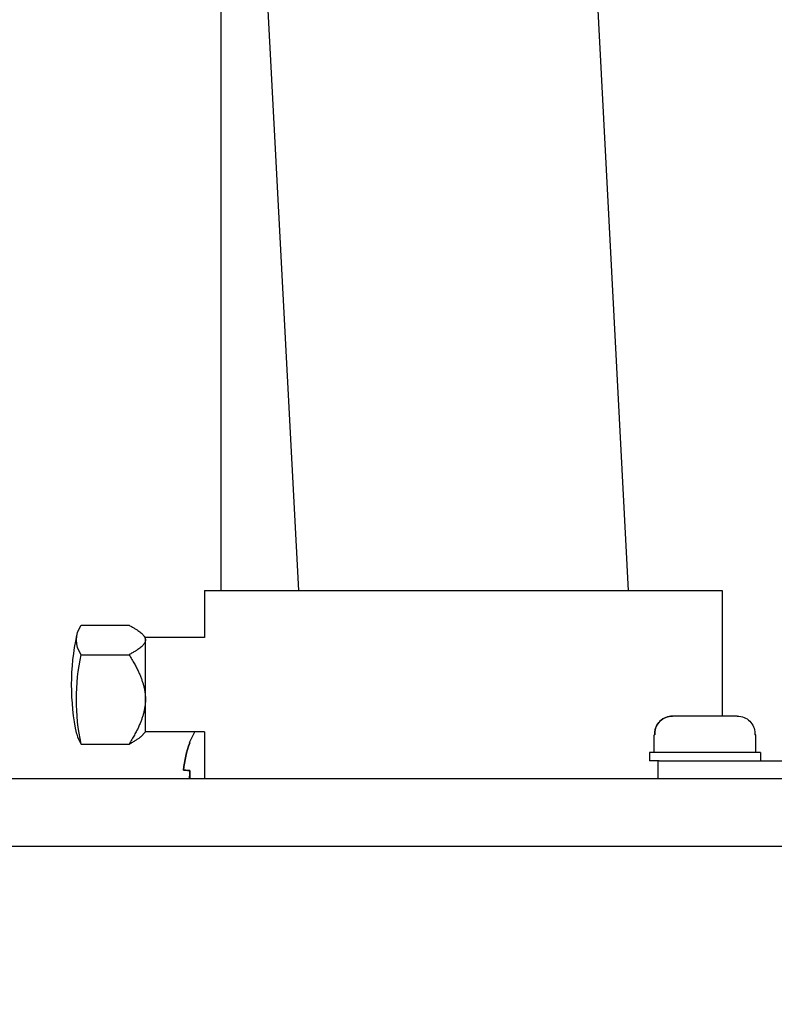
# Model space of a CAD drawing. Extents: x 0 to 796, y 0 to 496.
# Tile 175 of 242: x 395.09 to 397.09, y 311.1 to 313.71. Entities that reach past the tile are written whole.
import ezdxf

# ---------------------------------------------------------------- set-up
doc = ezdxf.new("R2010")
doc.units = 0
doc.header["$LTSCALE"] = 12
doc.header["$MEASUREMENT"] = 0
doc.header["$PDMODE"] = 1
doc.layers.get('Defpoints').update_dxf_attribs({"linetype": 'CONTINUOUS'})
doc.layers.add('D', color=2, linetype='CONTINUOUS')
doc.layers.add('X', color=1, linetype='CONTINUOUS')
doc.styles.get("Standard").update_dxf_attribs({"font": 'SIMPLEX.SHX', "width": 0.875})
doc.dimstyles.get("Standard").update_dxf_attribs({"dimscale": 28, "dimtxt": 0.125, "dimasz": 0.125, "dimexe": 0.04375, "dimexo": 0.0625, "dimgap": 0.04375, "dimtad": 0, "dimtih": 1, "dimtoh": 1, "dimdec": 4, "dimzin": 12, "dimdsep": 46, "dimlunit": 5, "dimtxsty": 'Standard', "dimcen": 0, "dimclrd": 256, "dimclre": 256, "dimclrt": 256, "dimadec": 1, "dimazin": 3, "dimtfac": 0.875, "dimtdec": 4, "dimtofl": 0, "dimtmove": 0, "dimatfit": 2, "dimfxl": 1, "dimtolj": 1, "dimtzin": 12, "dimlwd": 13, "dimlwe": 13, "dimarcsym": 0})

# ---------------------------------------------------------------- blocks, each defined once
blk = doc.blocks.new('*D68')
at = {"layer": 'D', "lineweight": 13, "transparency": 16777216}
for p, q in [((390.4139, 320.5128), (517.6464, 320.5128)), ((516.4214, 317.0128), (516.4214, 283.4065)), ((516.4214, 194.7933), (516.4214, 277.4565)), ((441.4913, 191.2933), (517.6464, 191.2933))]:
    blk.add_line(p, q, dxfattribs=at)
at = {"layer": 'D', "transparency": 16777216}
for points in [[(515.838, 317.0128), (517.0047, 317.0128), (516.4214, 320.5128)], [(515.838, 194.7933), (517.0047, 194.7933), (516.4214, 191.2933)]]:
    blk.add_solid(points, dxfattribs=at)
at = {"layer": 'Defpoints', "color": 0, "transparency": 16777216}
for p in [(388.6639, 320.5128), (439.7413, 191.2933), (516.4214, 191.2933)]:
    blk.add_point(p, dxfattribs=at)
at = {"layer": 'D', "transparency": 16777216, "insert": (516.4214, 280.4315), "char_height": 3.5, "attachment_point": 5}
blk.add_mtext('\\A1;129{}{\\C2;%%p1}', dxfattribs=at)

msp = doc.modelspace()

# ---------------------------------------------------------------- linework, layer by layer
at = {"layer": 'X', "extrusion": (-1, 4.93038e-32, -2.22045e-16)}
for p, q in [((396.49246, 316.27914), (396.70668, 312.19938)), ((395.6187, 316.23245), (395.83047, 312.19938)), ((395.62455, 314.86223), (395.62455, 312.19938)), ((395.58108, 312.19938), (396.95608, 312.19938)), ((395.58108, 312.19938), (395.58108, 312.07438)), ((396.95608, 312.19938), (396.95608, 311.86618)), ((395.25388, 312.10726), (395.3807, 312.10726)), ((395.4242, 312.07438), (395.41866, 312.08098)), ((395.58108, 312.07438), (395.4242, 312.07438)), ((395.25404, 312.02891), (395.38086, 312.02891)), ((396.99595, 311.86618), (396.82455, 311.86618)), ((395.4242, 311.82438), (395.4186, 311.81771)), ((395.58108, 311.82438), (395.4242, 311.82438)), ((395.58108, 311.82438), (395.58108, 311.69938)), ((396.7774, 311.81618), (396.77523, 311.81618)), ((396.77523, 311.76918), (396.77523, 311.81618)), ((396.77737, 311.82018), (396.77737, 311.81618)), ((396.7774, 311.81618), (396.7774, 311.82018)), ((397.0431, 311.82018), (397.0431, 311.81618)), ((397.04523, 311.81618), (397.0431, 311.81618)), ((397.04523, 311.76918), (397.04523, 311.81618)), ((395.25399, 311.7915), (395.3808, 311.7915)), ((397.05773, 311.76918), (396.76273, 311.76918)), ((396.76273, 311.76918), (396.76273, 311.74718)), ((397.05773, 311.76918), (397.05773, 311.74718)), ((396.78832, 311.74718), (396.76273, 311.74718)), ((396.78523, 311.74718), (396.78523, 311.69938)), ((396.78832, 311.74718), (398.90678, 311.74718)), ((395.52565, 311.7226), (395.5424, 311.72118)), ((395.5424, 311.72118), (395.52567, 311.7226)), ((395.54227, 311.72118), (395.5424, 311.72117)), ((404.78341, 311.69938), (390.90841, 311.69938)), ((404.85271, 311.52008), (390.83911, 311.52008))]:
    msp.add_line(p, q, dxfattribs=at)
at = {"layer": 'X', "extrusion": (2.22045e-16, -1.09476e-47, -1)}
for centre, radius, start, end in [((-395.8482, 311.94938), 0.62, 347.75496, 12.27014), ((-395.77802, 311.70223), 0.254, 21.53752, 28.74342)]:
    msp.add_arc(centre, radius, start, end, dxfattribs=at)
at = {"layer": 'X', "extrusion": (2.22045e-16, 8.42594e-35, -1)}
msp.add_ellipse((395.84822, 312.06808), major_axis=(-0.60727, 0.00013), ratio=0.3133772, start_param=-0.2080207, end_param=0.2066229, dxfattribs=at)
at = {"layer": 'X'}
for centre, major_axis, ratio, start_param, end_param in [((395.4242, 311.94938), (0, 0.125), 0.0006637, -0.3187473, 0), ((395.4242, 311.94938), (0, 0.125), 0.0006637, -1.8895437, -0.3187473), ((395.4242, 311.94938), (0, -0.125), 0.0006637, 0.0007909, 1.252049), ((395.84817, 311.83068), (-0.60727, 0.00013), 0.3133772, 0.0679794, 0.2080207), ((395.77794, 311.70223), (0, -0.254), 0.996487, -1.9447356, -1.6510456), ((395.77794, 311.70122), (-0.25309, 0.02144), 0.000056, 0.079588, 0.3732779), ((395.77794, 311.70122), (-0.25309, 0.02144), 0.000056, -0.3746006, -0.0809106), ((395.73079, 311.70223), (0, -0.24257), 0.7790368, -1.6489917, -1.5590287)]:
    msp.add_ellipse(centre, major_axis=major_axis, ratio=ratio, start_param=start_param, end_param=end_param, dxfattribs=at)
at = {"layer": 'X', "extrusion": (2.22045e-16, 0, -1)}
for centre, major_axis, ratio, start_param, end_param in [((395.84828, 311.91021), (-0.60727, -0.00122), 0.9496285, -0.2052039, 0.2094396), ((395.77794, 311.70223), (0, 0.254), 0.996375, -1.490547, -1.1968571), ((395.73087, 311.70223), (0, 0.24257), 0.7798684, -1.582564, -1.492601)]:
    msp.add_ellipse(centre, major_axis=major_axis, ratio=ratio, start_param=start_param, end_param=end_param, dxfattribs=at)
at = {"layer": 'X', "extrusion": (2.22045e-16, 3.69779e-32, -1)}
msp.add_ellipse((395.73083, 311.64352), major_axis=(-0.18907, 0.15196), ratio=0.0004158, start_param=-0.0001291, end_param=0.0787127, dxfattribs=at)
at = {"layer": 'X'}
for points, weights in [([(395.3807, 312.10726), (395.42419, 312.08431), (395.42422, 312.06808)], [1.70765438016, 2.06132118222, 2.06132118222]), ([(395.42422, 312.06808), (395.42426, 312.05186), (395.38086, 312.02891)], [2.06132118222, 2.06132118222, 1.70765438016]), ([(395.38086, 312.02891), (395.42429, 311.95938), (395.42428, 311.91021)], [1.70765438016, 2.06132118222, 2.06132118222]), ([(395.42428, 311.91021), (395.42427, 311.86104), (395.3808, 311.7915)], [2.06132118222, 2.06132118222, 1.70765438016]), ([(395.3808, 311.7915), (395.40922, 311.80653), (395.4186, 311.81771)], [1.70765438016, 1.92373325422, 2.00779498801])]:
    msp.add_rational_spline(points, weights, degree=2, dxfattribs=at)
for points, knots in [([(396.82452, 311.86618), (396.8186, 311.86618), (396.81163, 311.86484), (396.80081, 311.86041), (396.79503, 311.85661), (396.78689, 311.84855), (396.78307, 311.8429), (396.7787, 311.83245), (396.77737, 311.82582), (396.77737, 311.82018)], [0.53468097, 0.53468097, 0.53468097, 0.53468097, 0.57977103, 0.57977103, 0.62373144, 0.62373144, 0.66704696, 0.66704696, 0.7100086, 0.7100086, 0.7100086, 0.7100086]), ([(396.7774, 311.82018), (396.7774, 311.82582), (396.77873, 311.83245), (396.7831, 311.8429), (396.78692, 311.84855), (396.79506, 311.85661), (396.80084, 311.86041), (396.81166, 311.86484), (396.81863, 311.86618), (396.82455, 311.86618)], [0, 0, 0, 0, 0.04296164, 0.04296164, 0.08627715, 0.08627715, 0.13023757, 0.13023757, 0.17532763, 0.17532763, 0.17532763, 0.17532763]), ([(396.99595, 311.86618), (397.00187, 311.86618), (397.00884, 311.86484), (397.01966, 311.86041), (397.02544, 311.85661), (397.03358, 311.84855), (397.0374, 311.8429), (397.04177, 311.83245), (397.0431, 311.82582), (397.0431, 311.82018)], [0.53468097, 0.53468097, 0.53468097, 0.53468097, 0.57977103, 0.57977103, 0.62373144, 0.62373144, 0.66704696, 0.66704696, 0.7100086, 0.7100086, 0.7100086, 0.7100086])]:
    msp.add_open_spline(points, degree=3, knots=knots, dxfattribs=at)

# ---------------------------------------------------------------- dimensions: what is measured, and where the dimension line sits
at = {"layer": 'D'}
dim = msp.add_linear_dim(base=(516.42135, 191.29328), p1=(388.66394, 320.51276), p2=(439.74133, 191.29328), angle=90, text='<>{}{\\C2;%%p1}', dimstyle='Standard', override={"dimdec": 1}, dxfattribs=at)
dim.commit()
dim.dimension.update_dxf_attribs({"geometry": '*D68', "text_midpoint": (516.42135, 280.4315), "dimtype": 160})

doc.saveas('drawing.dxf')
